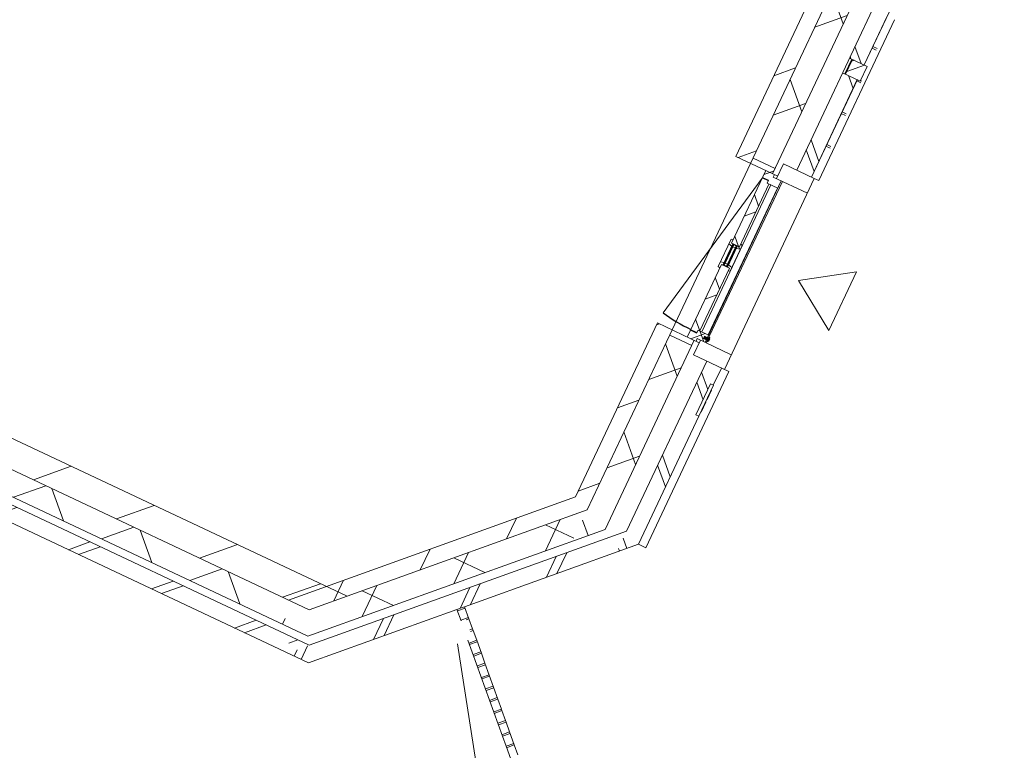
# Model space of a CAD drawing. Header units: metres. Extents: x 136266 to 136452, y 453403 to 453560.
# Tile 12 of 133: x 136318.58 to 136324.64, y 453465.15 to 453469.65. Entities that reach past the tile are written whole.
import ezdxf

# ---------------------------------------------------------------- set-up
doc = ezdxf.new("R2010")
doc.units = ezdxf.units.M
for name, color, linetype, lineweight in [('A-DETL-BEBOUWING', 253, 'Continuous', 9), ('A-DETL-GENF', 92, 'Continuous', 5), ('A-FLOR', 192, 'Continuous', 5), ('A-FLOR-HRAL', 11, 'Continuous', 5), ('A-WALL-PATT-3', 8, 'Continuous', 5)]:
    doc.layers.add(name, color=color, linetype=linetype, lineweight=lineweight)
pattern_1 = [(45.00000000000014, (0.0001818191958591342, 0.0004545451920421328), (-141.4213562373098, 141.4213562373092), []), (135.0000000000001, (0.0001818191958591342, 0.0004545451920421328), (-141.4213562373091, -141.4213562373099), [])]
pattern_2 = [(45.00000000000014, (0.0001818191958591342, 0.0004545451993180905), (-141.4213562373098, 141.4213562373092), []), (135.0000000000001, (0.0001818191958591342, 0.0004545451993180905), (-141.4213562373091, -141.4213562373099), [])]

# ---------------------------------------------------------------- blocks, each defined once
blk = doc.blocks.new('859-DO-0010 29-09-2022')
at = {"layer": 'A-DETL-BEBOUWING'}
h = blk.add_hatch(dxfattribs=at)
h.set_pattern_fill('FP_107', color=256, angle=44.99999999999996, style=0, pattern_type=2)
h.set_pattern_definition([(44.99999999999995, (1199.999805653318, -1.023181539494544e-12), (-282.8427124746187, 282.8427124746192), [])])
h.paths.add_polyline_path([(57510.0000000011, 24022.01204149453), (57610.00000000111, 24122.01204149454), (57610.00000000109, 25347.54545454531), (57510.0000000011, 25347.54545454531), (57510.0000000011, 24163.43339773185)])
h.paths.add_polyline_path([(57610.00000000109, 26481.54545454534), (57610.00000000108, 27660), (57510.00000000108, 27660), (57510.00000000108, 26481.54545454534)])
h = blk.add_hatch(dxfattribs=at)
h.set_pattern_fill('FP_981', color=256, angle=45.00000000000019, style=0, pattern_type=2)
h.set_pattern_definition([(135.0000000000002, (57760.00045066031, 25859.94009181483), (-299.9546965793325, -299.9546965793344), []), (225.0000000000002, (57760.00045066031, 25859.94009181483), (299.9546965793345, -299.9546965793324), [])])
h.paths.add_polyline_path([(57610.00000000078, 23909.88000713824), (57760.00000000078, 24059.88000713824), (57760.00000000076, 25312.54545454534), (57610.00000000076, 25312.54545454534), (57610.00000000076, 24122.01204149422)])
h.paths.add_polyline_path([(57760.00000000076, 26516.54545454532), (57760.00000000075, 27659.99999999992), (57610.00000000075, 27659.99999999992), (57610.00000000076, 26516.54545454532)])
h = blk.add_hatch(dxfattribs=at)
h.set_pattern_fill('FP_1112', color=256, angle=44.99999999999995, style=0, pattern_type=2)
h.set_pattern_definition([(134.9999999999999, (57985.00041422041, 27494.09073319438), (-282.8427124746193, -282.8427124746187), []), (134.9999999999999, (57984.99970711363, 28694.09124595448), (-282.8427124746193, -282.8427124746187), [])])
h.paths.add_polyline_path([(57884.99999999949, 27328.18181818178), (57984.99999999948, 27328.18181818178), (57984.9747007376, 27660.00000000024), (57884.99999999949, 27660.00000000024), (57884.99999999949, 27393.0119535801)])
h = blk.add_hatch(dxfattribs=at)
h.set_pattern_fill('FP_1116', color=256, angle=45.00000000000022, style=0, pattern_type=2)
h.set_pattern_definition([(135.0000000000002, (57984.9997071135, 26293.34068724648), (-282.8427124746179, -282.84271247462), []), (135.0000000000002, (57985.00041422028, 27493.34120000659), (-282.8427124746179, -282.84271247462), [])])
h.paths.add_polyline_path([(57935.00000000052, 26564.54545454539), (57985.0000000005, 26564.54545454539), (57984.9747007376, 27228.18181818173), (57885.00000000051, 27228.18181818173), (57885.00000000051, 26564.54545454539)])
h = blk.add_hatch(dxfattribs=at)
h.set_pattern_fill('FP_1179', color=256, angle=-89.99999999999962, style=0, pattern_type=2)
h.set_pattern_definition([(45.00000000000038, (8.512870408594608e-10, 0.0004545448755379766), (-141.4213562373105, 141.4213562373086), [])])
h.paths.add_polyline_path([(57760.00000000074, 26481.54545454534), (57760.00000000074, 26516.54545454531), (57610.00000000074, 26516.54545454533), (57610.00000000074, 26481.54545454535)])
h = blk.add_hatch(dxfattribs=at)
h.set_pattern_fill('FP_1177', color=256, angle=-89.99999999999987, style=0, pattern_type=2)
h.set_pattern_definition(pattern_1)
h.paths.add_polyline_path([(57754.81818181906, 26414.54545454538), (57826.81818181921, 26414.54545454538), (57826.81818181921, 26464.54545454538), (57772.81818181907, 26464.54545454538), (57772.81818181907, 26481.54545454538), (57712.81818181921, 26481.54545454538), (57712.81818181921, 26434.54545454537), (57754.81818181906, 26434.54545454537)])
h = blk.add_hatch(dxfattribs=at)
h.set_pattern_fill('FP_1178', color=256, angle=-89.99999999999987, style=0, pattern_type=2)
h.set_pattern_definition(pattern_2)
h.paths.add_polyline_path([(57754.81818181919, 25397.54545454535), (57754.81818181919, 25414.54545454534), (57766.8181818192, 25414.54545454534), (57766.8181818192, 25842.04545454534), (57712.8181818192, 25842.04545454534), (57712.8181818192, 25397.54545454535)])
h.paths.add_polyline_path([(57766.8181818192, 25987.04545454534), (57766.8181818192, 26414.54545454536), (57754.81818181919, 26414.54545454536), (57754.81818181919, 26431.54545454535), (57712.8181818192, 26431.54545454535), (57712.8181818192, 25987.04545454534)])
h = blk.add_hatch(dxfattribs=at)
h.set_pattern_fill('FP_1178', color=256, angle=-89.99999999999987, style=0, pattern_type=2)
h.set_pattern_definition(pattern_2)
h.paths.add_polyline_path([(57712.81818181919, 25818.56567872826), (57712.81818181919, 25842.04545454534), (57722.81818181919, 25842.04545454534), (57722.81818181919, 25859.04545454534), (57700.81818181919, 25853.15057231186), (57700.81818181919, 25821.78106903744)])
h.paths.add_polyline_path([(57766.81818181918, 25823.04545454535), (57778.81818181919, 25826.26084485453), (57778.81818181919, 25852.34672473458), (57753.81818181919, 25859.04545454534), (57753.81818181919, 25842.04545454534), (57766.8181818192, 25842.04545454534)])
h.paths.add_polyline_path([(57753.81818181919, 25970.04545454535), (57778.81818181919, 25976.74418435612), (57778.81818181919, 26002.83006423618), (57766.81818181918, 26006.04545454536), (57766.8181818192, 25987.04545454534), (57753.81818181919, 25987.04545454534)])
h.paths.add_polyline_path([(57722.81818181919, 25970.04545454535), (57722.81818181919, 25987.04545454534), (57712.81818181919, 25987.04545454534), (57712.81818181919, 26010.52523036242), (57700.81818181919, 26007.30984005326), (57700.81818181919, 25975.94033677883)])
h = blk.add_hatch(color=256, dxfattribs=at)
h.paths.add_polyline_path([(57726.81818181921, 25845.04545454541), (57726.81818181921, 25859.0454545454), (57722.81818181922, 25859.0454545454), (57722.81818181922, 25845.04545454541)])
h.paths.add_polyline_path([(57753.81818181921, 25845.04545454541), (57753.81818181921, 25859.0454545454), (57749.8181818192, 25859.0454545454), (57749.8181818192, 25845.04545454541)])
h.paths.add_polyline_path([(57722.81818181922, 25970.04545454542), (57726.81818181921, 25970.04545454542), (57726.81818181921, 25984.04545454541), (57722.81818181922, 25984.04545454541)])
h.paths.add_polyline_path([(57753.81818181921, 25970.04545454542), (57753.81818181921, 25984.04545454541), (57749.8181818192, 25984.04545454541), (57749.8181818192, 25970.04545454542)])
for points in [[(57730.81818181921, 25845.04545454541), (57730.81818181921, 25984.04545454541), (57726.81818181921, 25984.04545454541), (57726.81818181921, 25845.04545454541)], [(57749.8181818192, 25845.04545454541), (57749.8181818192, 25984.04545454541), (57745.8181818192, 25984.04545454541), (57745.81818181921, 25845.04545454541)], [(57842.9999999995, 25381.56109483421), (57842.99999999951, 25397.52981425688), (57807.99999999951, 25397.52981425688), (57807.9999999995, 25381.56109483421)], [(57839.9999999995, 25374.54545454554), (57839.99999999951, 25404.54545454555), (57834.99999999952, 25404.54545454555), (57834.99999999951, 25374.54545454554)]]:
    blk.add_hatch(color=256, dxfattribs=at).paths.add_polyline_path(points)
h = blk.add_hatch(dxfattribs=at)
h.set_pattern_fill('FP_1177', color=256, angle=-89.99999999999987, style=0, pattern_type=2)
h.set_pattern_definition(pattern_1)
h.paths.add_polyline_path([(57772.81818181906, 25347.54545454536), (57772.81818181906, 25364.54545454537), (57826.8181818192, 25364.54545454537), (57826.8181818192, 25414.54545454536), (57754.81818181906, 25414.54545454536), (57754.81818181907, 25394.54545454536), (57712.81818181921, 25394.54545454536), (57712.81818181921, 25347.54545454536)])
h = blk.add_hatch(dxfattribs=at)
h.set_pattern_fill('FP_363', color=256, angle=45.00000000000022, style=0, pattern_type=2)
h.set_pattern_definition([(135.0000000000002, (57984.99970711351, 24711.52301874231), (-282.8427124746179, -282.84271247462), []), (135.0000000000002, (57984.99970711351, 25911.52282439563), (-282.8427124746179, -282.84271247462), [])])
h.paths.add_polyline_path([(57885.00000000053, 23964.5454545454), (57985.00000000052, 24064.54545454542), (57984.9747007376, 24937.24545454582), (57965.99999999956, 24937.24545454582), (57965.99999999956, 25147.24545454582), (57985.00000000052, 25147.24545454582), (57984.9747007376, 25264.54545454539), (57885.00000000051, 25264.54545454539), (57885.00000000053, 24105.96681078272)])
h = blk.add_hatch(dxfattribs=at)
h.set_pattern_fill('FP_980', color=256, angle=44.99999999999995, style=0, pattern_type=2)
h.set_pattern_definition([(90, (848.5281374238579, 848.5281374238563), (-400, 3.694822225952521e-13), [])])
h.paths.add_polyline_path([(56181.56660226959, 22835.00000000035), (56322.9879585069, 22835.00000000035), (57510.0000000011, 24022.01204149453), (57510.0000000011, 24163.43339773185), (56543.41836173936, 23196.85175947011)])
h = blk.add_hatch(dxfattribs=at)
h.set_pattern_fill('FP_982', color=256, angle=45.00000000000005, style=0, pattern_type=2)
h.set_pattern_definition([(90, (56997.55973541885, 23297.44027112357), (-424.2, -3.410605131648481e-13), []), (180, (56997.55973541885, 23297.44027112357), (2.842170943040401e-13, -424.2), [])])
h.paths.add_polyline_path([(56172.98795850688, 22685.00000000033), (56385.11999286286, 22685.00000000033), (57610.00000000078, 23909.88000713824), (57610.00000000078, 24122.01204149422), (56322.9879585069, 22835.00000000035)])
h = blk.add_hatch(dxfattribs=at)
h.set_pattern_fill('FP_382', color=256, angle=45.00000000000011, style=0, pattern_type=2)
h.set_pattern_definition([(90, (57171.36304670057, 23250.90910938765), (-400, -7.389644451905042e-13), []), (90, (58019.89118412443, 24099.4372468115), (-400, -7.389644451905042e-13), [])])
h.paths.add_polyline_path([(56316.30591649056, 22537.27272727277), (56457.72727272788, 22537.27272727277), (57885.00000000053, 23964.5454545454), (57885.00000000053, 24105.96681078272), (56416.30591649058, 22637.27272727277)])
h = blk.add_hatch(dxfattribs=at)
h.set_pattern_fill('FP_107', color=256, angle=44.99999999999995, style=0, pattern_type=2)
h.set_pattern_definition([(44.99999999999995, (1199.999805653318, -1.13686837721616e-12), (-282.8427124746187, 282.8427124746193), [])])
h.paths.add_polyline_path([(49993.18181818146, 22835.00000000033), (52505.27272727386, 22835.00000000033), (52505.27272727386, 23010.00000000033), (49993.18181818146, 23010.00000000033), (49993.18181818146, 22896.33409419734)])
h.paths.add_polyline_path([(53660.30568374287, 22835.00000000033), (56322.9879585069, 22835.00000000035), (56497.98795850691, 23010.00000000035), (53639.27272727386, 23010.00000000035), (53639.27272727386, 22835.00000000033)])
h = blk.add_hatch(dxfattribs=at)
h.set_pattern_fill('FP_1063', color=256, angle=44.99999999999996, style=0, pattern_type=2)
h.set_pattern_definition([(44.99999999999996, (53078.99386429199, 22685.00023869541), (-299.9546965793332, 299.9546965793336), []), (134.9999999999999, (53078.99386429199, 22685.00023869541), (-299.9546965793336, -299.9546965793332), [])])
h.paths.add_polyline_path([(49985.00000000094, 22685.00000000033), (52470.27272727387, 22685.00000000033), (52470.27272727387, 22835.00000000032), (49985.00000000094, 22835.00000000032)])
h.paths.add_polyline_path([(56172.98795850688, 22685.00000000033), (56322.9879585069, 22835.00000000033), (53674.27272727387, 22835.00000000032), (53674.27272727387, 22685.00000000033), (55101.86202274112, 22685.00000000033)])
h = blk.add_hatch(dxfattribs=at)
h.set_pattern_fill('FP_986', color=256, angle=44.99999999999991, style=0, pattern_type=2)
h.set_pattern_definition([(44.99999999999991, (54959.99972562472, 22537.27290418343), (-282.8427124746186, 282.8427124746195), []), (44.99999999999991, (56159.99953127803, 22537.27290418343), (-282.8427124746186, 282.8427124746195), [])])
h.paths.add_polyline_path([(53622.27272728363, 22537.27272727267), (56297.72691367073, 22537.27272727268), (56297.72691367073, 22637.27272727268), (53622.27272728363, 22637.27272727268)])
h = blk.add_hatch(dxfattribs=at)
h.set_pattern_fill('FP_1543', color=256, angle=44.99999999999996, style=0, pattern_type=2)
h.set_pattern_definition([(44.99999999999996, (56307.01693058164, 22537.27290418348), (-282.8427124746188, 282.8427124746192), []), (44.99999999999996, (57507.01673623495, 22537.27290418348), (-282.8427124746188, 282.8427124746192), [])])
h.paths.add_polyline_path([(56316.30591649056, 22537.27272727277), (56416.30591649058, 22637.27272727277), (56297.72691367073, 22637.27272727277), (56297.72691367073, 22537.27272727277)])
at = {"layer": 'A-FLOR-HRAL'}
h = blk.add_hatch(dxfattribs=at)
h.set_pattern_fill('FP_1539', color=256, angle=44.99999999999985, style=0, pattern_type=2)
h.set_pattern_definition([(44.99999999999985, (-0.0001406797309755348, 999.9995606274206), (7.389644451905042e-13, 282.842712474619), []), (44.99999999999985, (12.49938589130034, -4.171474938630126e-05), (7.389644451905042e-13, 282.842712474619), []), (44.99999999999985, (-12.49966725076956, -4.171474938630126e-05), (7.389644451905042e-13, 282.842712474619), [])])
h.paths.add_polyline_path([(57152.38416001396, 23217.78747893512), (57187.73949907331, 23253.14281799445), (57180.66843126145, 23260.21388580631), (57145.3130922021, 23224.85854674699)])
h = blk.add_hatch(dxfattribs=at)
h.set_pattern_fill('FP_1540', color=256, angle=44.99999999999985, style=0, pattern_type=2)
h.set_pattern_definition([(44.99999999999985, (-0.0004492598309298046, 999.9998692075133), (7.389644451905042e-13, 282.842712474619), []), (44.99999999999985, (12.49978441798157, -0.0004402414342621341), (7.389644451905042e-13, 282.842712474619), []), (44.99999999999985, (-12.49997583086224, 0.0002668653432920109), (7.389644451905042e-13, 282.842712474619), [])])
h.paths.add_polyline_path([(57307.93956512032, 23062.23207382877), (57343.29490417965, 23097.58741288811), (57336.22383636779, 23104.65848069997), (57300.86849730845, 23069.30314164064)])
h = blk.add_hatch(dxfattribs=at)
h.set_pattern_fill('FP_1541', color=256, angle=44.99999999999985, style=0, pattern_type=2)
h.set_pattern_definition([(44.99999999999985, (-9.362878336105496e-05, 999.999513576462), (7.389644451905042e-13, 282.842712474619), []), (44.99999999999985, (12.49943294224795, -8.876570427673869e-05), (7.389644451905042e-13, 282.842712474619), []), (44.99999999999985, (-12.49962019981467, -8.876570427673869e-05), (7.389644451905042e-13, 282.842712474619), [])])
h.paths.add_polyline_path([(57732.18206915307, 22637.98956979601), (57767.53740821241, 22673.34490885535), (57760.46634040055, 22680.41597666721), (57725.11100134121, 22645.06063760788)])
at = {"layer": 'A-WALL-PATT-3'}
h = blk.add_hatch(dxfattribs=at)
h.set_pattern_fill('FP_985', color=256, angle=45.00000000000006, style=0, pattern_type=2)
h.set_pattern_definition([(45.00000000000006, (57955.00070192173, 27228.18181391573), (-282.8427124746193, 282.8427124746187), []), (45.00000000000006, (59155.00050757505, 27228.18181391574), (-282.8427124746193, 282.8427124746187), [])])
h.paths.add_polyline_path([(58004.99999999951, 27228.18181818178), (58004.99999999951, 27328.18181818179), (57904.99999999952, 27328.18181818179), (57904.99999999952, 27228.18181818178), (57984.9747007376, 27228.18181818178)])
blk.add_arc((57712.81818181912, 26429.54545454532), 1029.999999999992, 258.9999999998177, 270)
at = {"layer": 'A-DETL-BEBOUWING'}
for p, q in [((57510.00000000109, 30147.545454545), (57510.00000000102, 26481.54545454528)), ((57610.00000000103, 26481.54545454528), (57610.00000000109, 30147.545454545)), ((57760.00000000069, 26481.54545454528), (57760.00000000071, 28039.81818181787)), ((57884.99999999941, 27991.81818181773), (57885.00000000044, 26564.54545454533)), ((57984.99999999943, 27328.18181818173), (57984.99999999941, 27991.81818181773)), ((57985.05166498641, 27328.18181817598), (57985.05166498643, 27660.00000000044)), ((58035.01156568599, 26564.50000000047), (58035.01156568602, 27660.00000000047)), ((57985.05166498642, 27453.18750000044), (58013.08580734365, 27453.18750000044)), ((57985.05166498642, 27441.81250000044), (58013.08580734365, 27441.81250000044)), ((57884.99999999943, 27328.18181818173), (58004.99999999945, 27328.18181818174)), ((57900.01156568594, 27228.18181818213), (57900.01156568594, 27328.18181817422)), ((57904.99999999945, 27328.18181818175), (57904.99999999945, 27228.18181818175)), ((58004.99999999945, 27228.18181818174), (58004.99999999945, 27328.18181818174)), ((58004.99999999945, 27228.18181818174), (57885.00000000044, 27228.18181818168)), ((57899.99999999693, 27230.75000000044), (57904.99999999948, 27230.75000000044)), ((57985.00000000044, 26564.54545454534), (57985.00000000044, 27228.18181818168)), ((57985.05166498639, 26564.54545454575), (57985.05166498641, 27228.18181817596)), ((57985.05166498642, 27219.37500000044), (58013.08580734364, 27219.37500000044)), ((58004.99999999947, 27230.75000000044), (58013.08580734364, 27230.75000000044)), ((57985.0516649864, 27008.31250000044), (58013.08580734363, 27008.31250000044)), ((57985.0516649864, 26996.93750000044), (58013.08580734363, 26996.93750000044)), ((57985.05166498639, 26785.87500000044), (58013.08580734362, 26785.87500000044)), ((57985.05166498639, 26774.50000000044), (58013.08580734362, 26774.50000000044)), ((57760.00000000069, 26516.54545454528), (57610.00000000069, 26516.54545454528)), ((57795.00000000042, 26564.54545454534), (57795.00000000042, 26464.54545454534)), ((58005.00000000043, 26564.54545454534), (57795.00000000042, 26564.54545454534)), ((58005.00000000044, 25264.54545454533), (58005.00000000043, 26564.54545454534)), ((58034.9999999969, 26564.50000000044), (58004.99999999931, 26564.50000000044)), ((57510.00000000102, 26481.54545454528), (57795.00000000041, 26481.54545454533)), ((57712.81818181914, 26481.54545454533), (57712.81818181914, 25987.04545454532)), ((57772.818181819, 26464.54545454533), (57772.818181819, 26481.54545454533)), ((58005.00000000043, 26464.54545454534), (57772.818181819, 26464.54545454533)), ((57826.81818181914, 25364.54545454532), (57826.81818181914, 26464.54545454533)), ((57834.99999999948, 25364.54545454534), (57834.99999999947, 26464.54545454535)), ((57712.81818181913, 26429.54545454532), (57516.28491658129, 25418.46945559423)), ((57712.81818181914, 26434.54545454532), (57754.818181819, 26434.54545454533)), ((57754.81818181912, 26431.54545454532), (57712.81818181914, 26431.54545454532)), ((57754.818181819, 26434.54545454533), (57754.818181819, 26414.54545454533)), ((57754.818181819, 26414.54545454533), (57826.81818181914, 26414.54545454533)), ((57766.81818181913, 25987.04545454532), (57766.81818181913, 26414.54545454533)), ((57780.18318907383, 26414.54545454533), (57780.18318907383, 25414.54545454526)), ((57824.40440618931, 25414.54545454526), (57824.40440618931, 26414.54545454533)), ((57712.81818181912, 26010.5252303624), (57700.81818181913, 26007.30984005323)), ((57700.81818181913, 26007.30984005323), (57700.81818181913, 25821.78106903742)), ((57700.81818181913, 25975.9403367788), (57722.81818181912, 25970.04545454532)), ((57712.81818181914, 25987.04545454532), (57766.81818181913, 25987.04545454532)), ((57722.81818181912, 25842.04545454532), (57722.81818181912, 25987.04545454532)), ((57753.81818181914, 25987.04545454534), (57722.81818181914, 25984.04545454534)), ((57722.81818181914, 25987.04545454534), (57753.81818181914, 25984.04545454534)), ((57753.81818181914, 25984.04545454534), (57722.81818181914, 25984.04545454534)), ((57722.81818181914, 25970.04545454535), (57726.81818181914, 25970.04545454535)), ((57726.81818181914, 25984.04545454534), (57726.81818181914, 25845.04545454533)), ((57730.81818181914, 25845.04545454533), (57730.81818181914, 25984.04545454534)), ((57730.81818181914, 25970.04545454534), (57745.81818181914, 25970.04545454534)), ((57745.81818181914, 25984.04545454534), (57745.81818181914, 25845.04545454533)), ((57749.81818181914, 25845.04545454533), (57749.81818181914, 25984.04545454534)), ((57749.81818181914, 25970.04545454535), (57753.81818181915, 25970.04545454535)), ((57753.81818181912, 25987.04545454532), (57753.81818181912, 25842.04545454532)), ((57753.81818181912, 25970.04545454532), (57778.81818181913, 25976.7441843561)), ((57778.81818181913, 26002.83006423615), (57766.81818181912, 26006.04545454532)), ((57778.81818181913, 25826.26084485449), (57778.81818181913, 26002.83006423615)), ((57722.81818181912, 25859.04545454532), (57700.81818181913, 25853.15057231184)), ((57712.81818181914, 25842.04545454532), (57712.81818181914, 25347.54545454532)), ((57766.81818181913, 25842.04545454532), (57712.81818181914, 25842.04545454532)), ((57726.81818181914, 25859.04545454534), (57722.81818181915, 25859.04545454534)), ((57753.81818181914, 25845.04545454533), (57722.81818181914, 25845.04545454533)), ((57753.81818181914, 25845.04545454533), (57722.81818181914, 25842.04545454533)), ((57722.81818181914, 25845.04545454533), (57753.81818181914, 25842.04545454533)), ((57745.81818181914, 25859.04545454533), (57730.81818181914, 25859.04545454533)), ((57753.81818181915, 25859.04545454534), (57749.81818181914, 25859.04545454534)), ((57778.81818181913, 25852.34672473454), (57753.81818181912, 25859.04545454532)), ((57766.81818181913, 25414.54545454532), (57766.81818181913, 25842.04545454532)), ((57700.81818181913, 25821.78106903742), (57712.81818181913, 25818.56567872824)), ((57766.81818181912, 25823.04545454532), (57778.81818181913, 25826.26084485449)), ((57754.818181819, 25414.54545454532), (57754.818181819, 25394.54545454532)), ((57826.81818181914, 25414.54545454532), (57754.818181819, 25414.54545454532)), ((57712.81818181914, 25397.54545454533), (57754.81818181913, 25397.54545454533)), ((57754.818181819, 25394.54545454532), (57712.81818181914, 25394.54545454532)), ((57772.818181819, 25347.54545454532), (57772.818181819, 25364.54545454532)), ((57772.818181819, 25364.54545454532), (58005.00000000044, 25364.54545454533)), ((57795.00000000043, 25364.54545454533), (57795.00000000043, 25264.54545454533)), ((57842.99999999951, 25397.54545454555), (57807.99999999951, 25397.54545454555)), ((57842.99999999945, 25397.52981425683), (57807.99999999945, 25397.52981425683)), ((57807.99999999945, 25397.52981425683), (57807.99999999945, 25381.56109483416)), ((57807.99999999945, 25381.56109483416), (57842.99999999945, 25381.56109483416)), ((57807.99999999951, 25381.54545454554), (57842.9999999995, 25381.54545454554)), ((57839.99999999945, 25404.5454545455), (57834.99999999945, 25404.5454545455)), ((57834.99999999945, 25374.5454545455), (57839.99999999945, 25374.5454545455)), ((57839.99999999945, 25374.5454545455), (57839.99999999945, 25404.5454545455)), ((57842.99999999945, 25381.56109483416), (57842.99999999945, 25397.52981425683)), ((57795.00000000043, 25347.54545454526), (57510.00000000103, 25347.54545454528)), ((57510.00000000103, 25347.54545454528), (57510.00000000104, 24163.4333977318)), ((57610.00000000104, 24122.0120414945), (57610.00000000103, 25347.54545454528)), ((57760.00000000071, 25312.54545454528), (57610.00000000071, 25312.54545454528)), ((57760.00000000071, 24059.88000713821), (57760.0000000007, 25347.54545454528)), ((57795.00000000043, 25264.54545454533), (58034.99999999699, 25264.54545454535)), ((57885.00000000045, 25264.54545454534), (57885.00000000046, 24105.96681078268)), ((57985.00000000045, 25147.24545454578), (57985.00000000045, 25264.54545454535)), ((57985.05166498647, 25147.24545454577), (57985.05166498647, 25264.54545454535)), ((58035.01156568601, 24064.54545454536), (58035.01156568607, 25264.54545454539)), ((57985.9999999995, 25147.24545454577), (57965.9999999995, 25147.24545454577)), ((57965.9999999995, 25147.24545454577), (57965.9999999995, 24937.24545454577)), ((57985.9999999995, 24937.24545454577), (57985.9999999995, 25147.24545454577)), ((57988.4999999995, 25114.34864234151), (57985.9999999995, 25114.34864234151)), ((57988.4999999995, 25114.34864234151), (57988.4999999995, 25051.563448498)), ((57988.4999999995, 25103.59667789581), (57985.9999999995, 25103.59667789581)), ((57988.4999999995, 25061.60907951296), (57985.9999999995, 25061.60907951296)), ((57988.4999999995, 25051.563448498), (57985.9999999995, 25051.563448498)), ((57988.4999999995, 25033.98359422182), (57985.9999999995, 25033.98359422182)), ((57988.4999999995, 24999.35363574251), (57985.9999999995, 24999.35363574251)), ((57988.4999999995, 25033.98359422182), (57988.4999999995, 24966.21482561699)), ((57965.9999999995, 24937.24545454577), (57985.9999999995, 24937.24545454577)), ((57985.00000000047, 24064.54545454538), (57985.00000000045, 24937.24545454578)), ((57985.05166498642, 24064.54545454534), (57985.05166498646, 24937.24545454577)), ((57988.4999999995, 24983.27474000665), (57985.9999999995, 24983.27474000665)), ((57988.4999999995, 24974.48481286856), (57985.9999999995, 24974.48481286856)), ((57988.4999999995, 24971.19840037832), (57985.9999999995, 24971.19840037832)), ((57988.4999999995, 24966.21482561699), (57985.9999999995, 24966.21482561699)), ((57510.00000000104, 24163.4333977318), (56181.56660226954, 22835.00000000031)), ((56322.98795850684, 22835.00000000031), (57610.00000000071, 24122.01204149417)), ((57885.00000000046, 24105.96681078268), (56416.30591649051, 22637.27272727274)), ((57510.00000000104, 24022.01204149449), (57610.00000000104, 24122.0120414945)), ((56385.1199928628, 22685.00000000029), (57760.00000000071, 24059.88000713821)), ((57180.66843126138, 23260.21388580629), (57985.00000000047, 24064.54545454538)), ((58034.99999999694, 24064.54545454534), (57985.05166498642, 24064.54545454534)), ((57180.66843126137, 23260.21388580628), (57145.31309220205, 23224.85854674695)), ((57152.38416001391, 23217.78747893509), (57187.73949907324, 23253.14281799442)), ((57237.2342781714, 23203.64803889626), (57180.66843126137, 23260.21388580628)), ((56457.72727272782, 22537.27272727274), (57145.31309220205, 23224.85854674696)), ((57145.31309220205, 23224.85854674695), (57198.33575076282, 23171.83588818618)), ((57230.16321035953, 23210.71910670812), (57194.80787130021, 23175.36376764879)), ((57224.89649963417, 23191.31026035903), (57237.2342781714, 23203.64803889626)), ((57283.19352336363, 23157.688793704), (57237.2342781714, 23203.64803889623)), ((57283.19352336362, 23157.68879370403), (57270.8557448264, 23145.3510151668)), ((57277.92681263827, 23138.27994735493), (57290.2645911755, 23150.61772589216)), ((57290.2645911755, 23150.61772589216), (57283.19352336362, 23157.68879370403)), ((57336.22383636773, 23104.6584806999), (57290.2645911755, 23150.61772589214)), ((57286.69627793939, 23083.4753610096), (57732.18206915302, 22637.98956979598)), ((57336.22383636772, 23104.65848069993), (57300.8684973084, 23069.3031416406)), ((57307.93956512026, 23062.23207382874), (57343.29490417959, 23097.58741288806)), ((57396.32521718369, 23044.55709988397), (57336.22383636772, 23104.65848069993)), ((57389.25414937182, 23051.62816769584), (57353.89881031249, 23016.27282863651)), ((56497.98795850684, 23010.00000000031), (49993.18181818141, 23010.00000000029)), ((57770.23641864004, 22248.19654948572), (57239.00316034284, 23035.78224341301)), ((57360.96987812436, 23009.20176082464), (57396.32521718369, 23044.55709988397)), ((57442.28446237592, 22998.59785469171), (57396.32521718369, 23044.55709988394)), ((57442.28446237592, 22998.59785469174), (57406.92912331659, 22963.24251563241)), ((57414.00019112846, 22956.17144782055), (57449.35553018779, 22991.52678687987)), ((57608.44646920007, 22832.43584786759), (57442.28446237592, 22998.59785469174)), ((57495.31477538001, 22945.56754168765), (57459.95943632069, 22910.21220262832)), ((57467.03050413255, 22903.14113481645), (57502.38584319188, 22938.49647387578)), ((57548.34508838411, 22892.53722868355), (57512.98974932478, 22857.18188962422)), ((57520.06081713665, 22850.11082181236), (57555.41615619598, 22885.46616087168)), ((56322.98795850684, 22835.00000000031), (49985.00000000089, 22835.00000000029)), ((57601.3754013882, 22839.50691567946), (57566.02006232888, 22804.15157662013)), ((57573.09113014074, 22797.08050880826), (57608.44646920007, 22832.43584786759)), ((57654.4057143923, 22786.47660267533), (57608.44646920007, 22832.43584786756)), ((57654.40571439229, 22786.47660267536), (57619.05037533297, 22751.12126361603)), ((57626.12144314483, 22744.05019580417), (57661.47678220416, 22779.40553486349)), ((57661.47678220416, 22779.40553486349), (57654.40571439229, 22786.47660267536)), ((57707.43602739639, 22733.44628967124), (57661.47678220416, 22779.40553486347)), ((53639.27272727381, 22685.00000000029), (56385.1199928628, 22685.00000000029)), ((57707.43602739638, 22733.44628967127), (57672.08068833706, 22698.09095061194)), ((57679.15175614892, 22691.01988280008), (57714.50709520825, 22726.3752218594)), ((57714.50709520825, 22726.3752218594), (57707.43602739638, 22733.44628967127)), ((57760.46634040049, 22680.41597666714), (57714.50709520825, 22726.37522185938)), ((56416.30591649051, 22637.27272727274), (53622.27272728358, 22637.27272727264)), ((57760.46634040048, 22680.41597666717), (57725.11100134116, 22645.06063760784)), ((57732.18206915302, 22637.98956979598), (57767.53740821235, 22673.3449088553)), ((57732.18206915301, 22637.98956979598), (57778.14131434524, 22592.03032460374)), ((57820.56772121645, 22620.31459585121), (57760.46634040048, 22680.41597666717)), ((57813.49665340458, 22627.38566366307), (57778.14131434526, 22592.03032460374)), ((57778.14131434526, 22592.03032460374), (57958.44772006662, 22411.72391888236)), ((57785.21238215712, 22584.95925679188), (57820.56772121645, 22620.31459585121)), ((57866.52696640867, 22574.35535065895), (57820.56772121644, 22620.31459585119)), ((53622.27272728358, 22537.27272727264), (56457.72727272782, 22537.27272727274))]:
    blk.add_line(p, q, dxfattribs=at)
at = {"layer": 'A-DETL-GENF'}
for p, q in [((58485.00000000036, 26154.99999999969), (58185.00000000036, 25954.99999999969)), ((58485.00000000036, 25754.99999999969), (58485.00000000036, 26154.99999999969)), ((58185.00000000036, 25954.99999999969), (58485.00000000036, 25754.99999999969))]:
    blk.add_line(p, q, dxfattribs=at)
at = {"layer": 'A-FLOR'}
blk.add_line((57610.000000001, 25347.54545454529), (57610.000000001, 26481.5454545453), dxfattribs=at)

msp = doc.modelspace()

# ---------------------------------------------------------------- block references
at = {"xscale": 0.001, "yscale": 0.001, "zscale": 0.001, "rotation": 334.7650131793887}
msp.add_blockref('859-DO-0010 29-09-2022', (136259.6791283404, 453469.3710543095), dxfattribs=at)

doc.saveas('drawing.dxf')
